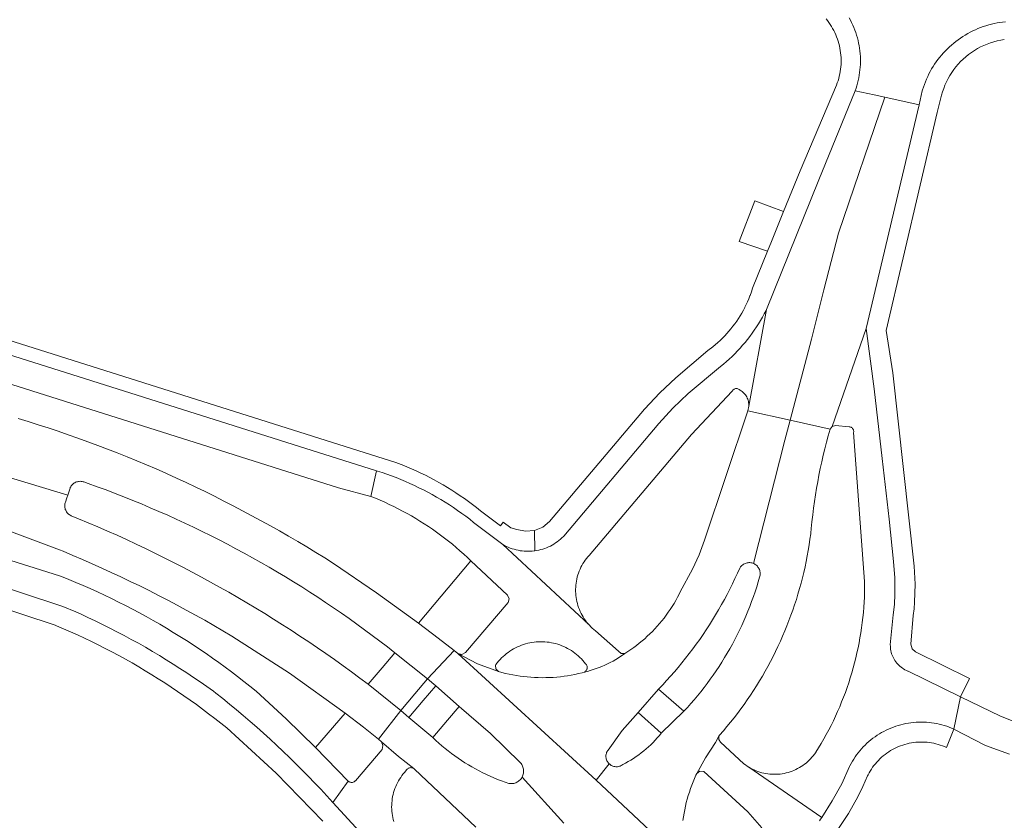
# Model space of a CAD drawing. Extents: x 146402 to 164798, y 455483 to 464134.
# Tile 219 of 256: x 157162 to 157256, y 460004 to 460080. Entities that reach past the tile are written whole.
import ezdxf

# ---------------------------------------------------------------- set-up
doc = ezdxf.new("R2010")
doc.units = 0
doc.header["$LTSCALE"] = 0.2
for name, color, linetype, lineweight in [('B-XX-VH-VERHARDING_ASFALT-GV', 252, 'CONTINUOUS', 18), ('B-XX-VH-VERHARDING_BETONSTRAATSTEEN-GV', 252, 'CONTINUOUS', 18), ('B-XX-VH-VERHARDING_TEGEL-GV', 252, 'CONTINUOUS', 18)]:
    doc.layers.add(name, color=color, linetype=linetype, lineweight=lineweight)

msp = doc.modelspace()

# ---------------------------------------------------------------- linework, layer by layer
at = {"layer": 'B-XX-VH-VERHARDING_ASFALT-GV'}
for points in [[(157243.613, 460073.103), (157241.801, 460073.494), (157238.34, 460064.99), (157233.351, 460052.629), (157231.637, 460043.371), (157231.559, 460042.949), (157235.602, 460042.037), (157237.632, 460049.777), (157238.829, 460054.479), (157240.22, 460059.904), (157244.627, 460072.884)], [(157247.929, 460072.172), (157244.627, 460072.884), (157240.22, 460059.904), (157238.829, 460054.479), (157237.632, 460049.777), (157235.602, 460042.037), (157239.406, 460041.179), (157239.607, 460041.444), (157242.86, 460050.802)], [(157231.637, 460043.371), (157233.351, 460052.629), (157233.298, 460052.524), (157233.127, 460052.201), (157232.95, 460051.881), (157232.766, 460051.565), (157232.574, 460051.254), (157232.376, 460050.946), (157232.172, 460050.643), (157231.96, 460050.345), (157231.743, 460050.051), (157231.519, 460049.762), (157231.288, 460049.478), (157231.052, 460049.199), (157230.809, 460048.926), (157230.561, 460048.657), (157230.306, 460048.395), (157230.046, 460048.138), (157229.781, 460047.886), (157229.51, 460047.641), (157229.234, 460047.401), (157228.952, 460047.168), (157225.861, 460044.589), (157224.407, 460043.206), (157223.06, 460041.72), (157213.985, 460030.985), (157213.944, 460030.943), (157213.805, 460030.807), (157213.661, 460030.677), (157213.511, 460030.552), (157213.356, 460030.435), (157213.196, 460030.323), (157213.032, 460030.218), (157212.864, 460030.12), (157212.692, 460030.029), (157212.517, 460029.945), (157212.338, 460029.868), (157212.156, 460029.799), (157211.971, 460029.738), (157211.784, 460029.683), (157211.595, 460029.637), (157211.404, 460029.599), (157211.212, 460029.568), (157211.155, 460029.56), (157210.961, 460029.54), (157210.767, 460029.528), (157210.573, 460029.523), (157210.378, 460029.527), (157210.183, 460029.538), (157209.99, 460029.558), (157209.797, 460029.585), (157209.606, 460029.621), (157209.416, 460029.664), (157209.228, 460029.715), (157209.043, 460029.774), (157208.859, 460029.84), (157208.679, 460029.913), (157208.502, 460029.995), (157208.329, 460030.083), (157208.159, 460030.178), (157216.356, 460022.535), (157216.286, 460022.614), (157216.16, 460022.767), (157216.041, 460022.925), (157215.928, 460023.087), (157215.821, 460023.255), (157215.721, 460023.426), (157215.629, 460023.601), (157215.543, 460023.78), (157215.465, 460023.962), (157215.394, 460024.147), (157215.331, 460024.335), (157215.275, 460024.525), (157215.227, 460024.717), (157215.187, 460024.911), (157215.155, 460025.107), (157215.13, 460025.303), (157215.114, 460025.501), (157215.105, 460025.699), (157215.105, 460025.897), (157215.112, 460026.095), (157215.128, 460026.293), (157215.151, 460026.49), (157215.183, 460026.685), (157215.222, 460026.879), (157215.269, 460027.072), (157215.324, 460027.262), (157215.387, 460027.45), (157215.457, 460027.636), (157215.534, 460027.818), (157215.619, 460027.997), (157215.71, 460028.173), (157215.809, 460028.345), (157215.915, 460028.512), (157216.028, 460028.676), (157216.146, 460028.834), (157216.272, 460028.988), (157216.403, 460029.136), (157226.19, 460040.68), (157230.054, 460044.803), (157230.055, 460044.806), (157230.083, 460044.857), (157230.119, 460044.905), (157230.16, 460044.949), (157230.207, 460044.986), (157230.258, 460045.017), (157230.313, 460045.04), (157230.371, 460045.056), (157230.43, 460045.064), (157230.49, 460045.065), (157230.549, 460045.057), (157230.607, 460045.041), (157230.662, 460045.018), (157230.714, 460044.988), (157230.761, 460044.951), (157230.813, 460044.922), (157230.911, 460044.86), (157231.004, 460044.792), (157231.092, 460044.717), (157231.175, 460044.637), (157231.252, 460044.551), (157231.323, 460044.459), (157231.388, 460044.364), (157231.445, 460044.264), (157231.496, 460044.16), (157231.539, 460044.052), (157231.575, 460043.943), (157231.603, 460043.831), (157231.624, 460043.717), (157231.636, 460043.602), (157231.641, 460043.486)], [(157243.631, 460045.04), (157242.86, 460050.802), (157239.607, 460041.444), (157239.93, 460041.526), (157241.23, 460041.402), (157241.237, 460041.402), (157241.296, 460041.398), (157241.354, 460041.386), (157241.409, 460041.366), (157241.462, 460041.339), (157241.51, 460041.305), (157241.553, 460041.264), (157241.59, 460041.219), (157241.621, 460041.168), (157241.645, 460041.115), (157241.661, 460041.058), (157241.669, 460040.999), (157241.67, 460040.94), (157241.662, 460040.882), (157242.713, 460026.63), (157242.712, 460026.138), (157242.704, 460025.648), (157242.687, 460025.157), (157242.662, 460024.668), (157242.63, 460024.178), (157242.589, 460023.689), (157242.541, 460023.201), (157242.484, 460022.714), (157242.42, 460022.227), (157242.347, 460021.742), (157242.267, 460021.258), (157242.179, 460020.775), (157242.082, 460020.294), (157241.979, 460019.815), (157241.867, 460019.337), (157241.747, 460018.861), (157241.62, 460018.387), (157241.485, 460017.916), (157241.343, 460017.446), (157241.193, 460016.979), (157241.035, 460016.515), (157240.869, 460016.053), (157240.696, 460015.594), (157240.516, 460015.138), (157240.328, 460014.684), (157240.133, 460014.234), (157239.931, 460013.787), (157239.721, 460013.344), (157239.504, 460012.904), (157239.28, 460012.467), (157239.049, 460012.035), (157238.811, 460011.606), (157238.566, 460011.181), (157238.314, 460010.76), (157238.055, 460010.343), (157238.036, 460010.314), (157237.923, 460010.155), (157237.804, 460010.001), (157237.678, 460009.852), (157237.547, 460009.707), (157237.41, 460009.569), (157237.267, 460009.436), (157237.119, 460009.309), (157236.966, 460009.189), (157236.808, 460009.074), (157236.645, 460008.967), (157236.478, 460008.866), (157236.308, 460008.772), (157236.133, 460008.685), (157235.955, 460008.605), (157235.774, 460008.533), (157235.59, 460008.468), (157235.403, 460008.411), (157235.215, 460008.361), (157235.024, 460008.319), (157234.832, 460008.285), (157234.639, 460008.259), (157234.445, 460008.241), (157234.25, 460008.231), (157234.055, 460008.229), (157233.86, 460008.235), (157233.666, 460008.249), (157233.472, 460008.271), (157233.279, 460008.301), (157233.088, 460008.338), (157232.898, 460008.384), (157232.711, 460008.437), (157232.525, 460008.498), (157232.343, 460008.566), (157232.163, 460008.642), (157231.987, 460008.725), (157231.814, 460008.815), (157231.654, 460008.907), (157238.61, 460004.113), (157239.622, 460005.713), (157240.532, 460007.305), (157241.272, 460008.984), (157241.299, 460009.037), (157241.415, 460009.256), (157241.538, 460009.471), (157241.668, 460009.681), (157241.804, 460009.888), (157241.947, 460010.09), (157242.097, 460010.287), (157242.253, 460010.479), (157242.415, 460010.666), (157242.583, 460010.848), (157242.756, 460011.024), (157242.936, 460011.194), (157243.121, 460011.359), (157243.311, 460011.518), (157243.506, 460011.67), (157243.706, 460011.816), (157243.91, 460011.955), (157244.119, 460012.088), (157244.332, 460012.214), (157244.549, 460012.333), (157244.77, 460012.445), (157244.994, 460012.549), (157245.222, 460012.647), (157245.452, 460012.737), (157245.685, 460012.819), (157245.921, 460012.894), (157246.159, 460012.962), (157246.4, 460013.021), (157246.642, 460013.073), (157246.885, 460013.117), (157247.13, 460013.153), (157247.376, 460013.181), (157247.623, 460013.201), (157247.87, 460013.213), (157248.117, 460013.217), (157248.365, 460013.213), (157248.612, 460013.201), (157248.859, 460013.181), (157249.104, 460013.153), (157249.349, 460013.118), (157249.593, 460013.074), (157249.835, 460013.022), (157250.075, 460012.963), (157250.313, 460012.896), (157250.549, 460012.821), (157250.783, 460012.739), (157251.013, 460012.649), (157251.241, 460012.552), (157251.879, 460015.63), (157246.857, 460018.081), (157246.829, 460018.092), (157246.695, 460018.15), (157246.565, 460018.215), (157246.438, 460018.287), (157246.316, 460018.366), (157246.198, 460018.451), (157246.086, 460018.543), (157245.978, 460018.641), (157245.876, 460018.744), (157245.78, 460018.853), (157245.689, 460018.968), (157245.606, 460019.087), (157245.529, 460019.21), (157245.458, 460019.337), (157245.395, 460019.468), (157245.34, 460019.603), (157245.291, 460019.74), (157245.251, 460019.88), (157245.218, 460020.021), (157245.193, 460020.165), (157245.175, 460020.309), (157245.166, 460020.455), (157245.165, 460020.6), (157245.446, 460023.459), (157245.549, 460024.448), (157245.605, 460025.44), (157245.599, 460027.003), (157245.477, 460028.561), (157245.04, 460032.6), (157244.39, 460038.4)], [(157235.602, 460042.037), (157231.559, 460042.949), (157227.42, 460030.59), (157226.897, 460029.188), (157226.27, 460027.83), (157225.104, 460025.663), (157224.992, 460025.437), (157224.836, 460025.137), (157224.673, 460024.841), (157224.503, 460024.549), (157224.326, 460024.261), (157224.142, 460023.977), (157223.951, 460023.698), (157223.754, 460023.423), (157223.551, 460023.153), (157223.341, 460022.888), (157223.125, 460022.628), (157222.902, 460022.373), (157222.674, 460022.123), (157222.44, 460021.879), (157222.201, 460021.641), (157221.955, 460021.408), (157221.705, 460021.181), (157221.449, 460020.96), (157221.188, 460020.745), (157220.922, 460020.537), (157220.651, 460020.334), (157220.375, 460020.139), (157220.095, 460019.949), (157219.81, 460019.767), (157219.68, 460019.674), (157219.437, 460019.508), (157219.189, 460019.348), (157218.937, 460019.195), (157218.681, 460019.048), (157218.421, 460018.909), (157218.158, 460018.777), (157217.891, 460018.652), (157217.62, 460018.534), (157217.347, 460018.424), (157217.07, 460018.321), (157216.791, 460018.226), (157216.51, 460018.138), (157216.226, 460018.058), (157215.94, 460017.986), (157215.722, 460017.929), (157215.381, 460017.847), (157215.037, 460017.772), (157214.692, 460017.705), (157214.346, 460017.646), (157213.998, 460017.595), (157213.65, 460017.552), (157213.3, 460017.517), (157212.95, 460017.49), (157212.599, 460017.47), (157212.248, 460017.459), (157211.896, 460017.456), (157211.545, 460017.46), (157211.194, 460017.473), (157210.843, 460017.494), (157210.493, 460017.523), (157210.143, 460017.559), (157209.795, 460017.604), (157209.447, 460017.657), (157209.101, 460017.717), (157208.756, 460017.785), (157208.413, 460017.861), (157208.072, 460017.945), (157207.733, 460018.037), (157205.726, 460018.768), (157203.852, 460019.769), (157217.084, 460007.67), (157218.298, 460009.245), (157218.241, 460009.307), (157218.186, 460009.378), (157218.138, 460009.453), (157218.096, 460009.532), (157218.062, 460009.615), (157218.036, 460009.701), (157218.017, 460009.788), (157218.006, 460009.877), (157218.003, 460009.966), (157218.008, 460010.056), (157218.021, 460010.144), (157218.042, 460010.231), (157218.071, 460010.316), (157218.107, 460010.398), (157218.15, 460010.476), (157218.2, 460010.55), (157219.55, 460012.413), (157221.069, 460014.141), (157223.034, 460016.356), (157223.421, 460016.762), (157223.802, 460017.173), (157224.177, 460017.59), (157224.545, 460018.012), (157224.908, 460018.439), (157225.265, 460018.872), (157225.616, 460019.309), (157225.96, 460019.752), (157226.298, 460020.199), (157226.63, 460020.651), (157226.955, 460021.108), (157227.273, 460021.569), (157227.585, 460022.035), (157227.89, 460022.505), (157228.189, 460022.98), (157228.48, 460023.459), (157228.765, 460023.942), (157229.043, 460024.429), (157229.314, 460024.919), (157229.578, 460025.414), (157229.834, 460025.912), (157230.084, 460026.414), (157230.326, 460026.92), (157230.562, 460027.429), (157230.784, 460027.928), (157230.815, 460027.977), (157230.869, 460028.051), (157230.929, 460028.12), (157230.995, 460028.183), (157231.066, 460028.24), (157231.142, 460028.291), (157231.223, 460028.334), (157231.306, 460028.371), (157231.393, 460028.4), (157231.482, 460028.422), (157231.572, 460028.436), (157231.663, 460028.442), (157231.755, 460028.44), (157231.846, 460028.429), (157231.935, 460028.411), (157232.023, 460028.385), (157232.087, 460028.361), (157235.1, 460040.123)], [(157196.168, 460037.191), (157196.091, 460037.215), (157195.557, 460034.758), (157195.994, 460034.584), (157196.434, 460034.4), (157196.87, 460034.208), (157197.304, 460034.009), (157197.734, 460033.803), (157198.161, 460033.59), (157198.584, 460033.37), (157199.004, 460033.142), (157199.419, 460032.907), (157199.831, 460032.666), (157200.238, 460032.418), (157200.641, 460032.163), (157201.04, 460031.901), (157201.434, 460031.633), (157201.824, 460031.358), (157202.209, 460031.076), (157202.59, 460030.788), (157202.965, 460030.494), (157203.336, 460030.193), (157203.701, 460029.887), (157204.062, 460029.574), (157204.416, 460029.255), (157204.766, 460028.931), (157205.11, 460028.6), (157208.606, 460025.336), (157208.751, 460024.993), (157208.655, 460024.633), (157204.595, 460019.874), (157204.237, 460019.685), (157203.842, 460019.775), (157203.852, 460019.769), (157205.726, 460018.768), (157207.733, 460018.037), (157207.478, 460018.292), (157207.447, 460018.651), (157207.494, 460018.716), (157207.62, 460018.88), (157207.753, 460019.039), (157207.891, 460019.193), (157208.035, 460019.342), (157208.185, 460019.484), (157208.34, 460019.621), (157208.5, 460019.752), (157208.666, 460019.877), (157208.836, 460019.995), (157209.01, 460020.106), (157209.189, 460020.21), (157209.371, 460020.308), (157209.557, 460020.398), (157209.747, 460020.481), (157209.939, 460020.557), (157210.135, 460020.625), (157210.332, 460020.686), (157210.532, 460020.739), (157210.734, 460020.784), (157210.938, 460020.821), (157211.143, 460020.851), (157211.348, 460020.872), (157211.555, 460020.886), (157211.762, 460020.891), (157211.969, 460020.889), (157212.175, 460020.878), (157212.381, 460020.86), (157212.587, 460020.834), (157212.791, 460020.799), (157212.993, 460020.757), (157213.194, 460020.707), (157213.393, 460020.65), (157213.589, 460020.584), (157213.783, 460020.511), (157213.973, 460020.431), (157214.161, 460020.344), (157214.345, 460020.249), (157214.525, 460020.147), (157214.701, 460020.038), (157214.873, 460019.923), (157215.04, 460019.801), (157215.202, 460019.672), (157215.359, 460019.538), (157215.511, 460019.397), (157215.657, 460019.251), (157215.798, 460019.099), (157215.933, 460018.942), (157216.061, 460018.78), (157216.067, 460018.774), (157216.109, 460018.728), (157216.145, 460018.677), (157216.174, 460018.621), (157216.196, 460018.563), (157216.209, 460018.502), (157216.215, 460018.44), (157216.213, 460018.378), (157216.203, 460018.316), (157216.186, 460018.256), (157216.16, 460018.199), (157216.128, 460018.146), (157216.089, 460018.097), (157216.044, 460018.054), (157215.994, 460018.017), (157215.94, 460017.986), (157216.226, 460018.058), (157216.51, 460018.138), (157216.791, 460018.226), (157217.07, 460018.321), (157217.347, 460018.424), (157217.62, 460018.534), (157217.891, 460018.652), (157218.158, 460018.777), (157218.421, 460018.909), (157218.681, 460019.048), (157218.937, 460019.195), (157219.189, 460019.348), (157219.437, 460019.508), (157219.68, 460019.674), (157219.81, 460019.767), (157219.47, 460019.77), (157219.214, 460019.994), (157217.002, 460021.932), (157216.849, 460022.056), (157216.7, 460022.187), (157216.556, 460022.324), (157216.418, 460022.466), (157216.356, 460022.535), (157208.159, 460030.178), (157205.733, 460031.984), (157205.363, 460032.285), (157204.989, 460032.579), (157204.61, 460032.867), (157204.225, 460033.149), (157203.837, 460033.425), (157203.443, 460033.693), (157203.045, 460033.955), (157202.643, 460034.211), (157202.237, 460034.459), (157201.826, 460034.701), (157201.411, 460034.936), (157200.993, 460035.164), (157200.571, 460035.384), (157200.145, 460035.598), (157199.716, 460035.804), (157199.283, 460036.004), (157198.847, 460036.195), (157198.407, 460036.38), (157197.965, 460036.557), (157197.52, 460036.727), (157197.072, 460036.889), (157196.621, 460037.044)], [(157203.972, 460014.693), (157201.74, 460016.69), (157200.545, 460015.276), (157199.18, 460013.66), (157201.48, 460011.74), (157202.882, 460013.402)], [(157225.442, 460014.248), (157223.034, 460016.356), (157221.069, 460014.141), (157223.293, 460012.166)]]:
    msp.add_lwpolyline(points, close=True, dxfattribs=at)
for points in [[(157098.326, 460065.361), (157192.451, 460035.598), (157195.557, 460034.758), (157196.091, 460037.215), (157083.57, 460072.77)], [(157155.849, 460038.139), (157166.604, 460034.897), (157166.822, 460035.549), (157166.845, 460035.604), (157166.887, 460035.685), (157166.936, 460035.762), (157166.991, 460035.835), (157167.053, 460035.902), (157167.12, 460035.964), (157167.192, 460036.02), (157167.269, 460036.069), (157167.35, 460036.111), (157167.434, 460036.146), (157167.521, 460036.174), (157167.61, 460036.194), (157167.7, 460036.206), (157167.791, 460036.21), (157167.883, 460036.205), (157167.973, 460036.194), (157168.062, 460036.174), (157168.149, 460036.146), (157168.559, 460036.001), (157169.413, 460035.694), (157170.265, 460035.379), (157171.113, 460035.056), (157171.959, 460034.726), (157172.802, 460034.389), (157173.642, 460034.044), (157174.479, 460033.691), (157175.313, 460033.332), (157176.143, 460032.965), (157176.97, 460032.59), (157177.794, 460032.209), (157178.615, 460031.82), (157179.432, 460031.424), (157180.245, 460031.021), (157181.055, 460030.61), (157181.861, 460030.193), (157182.664, 460029.768), (157183.462, 460029.337), (157184.258, 460028.898), (157185.049, 460028.452), (157185.836, 460028), (157186.619, 460027.54), (157187.398, 460027.074), (157188.172, 460026.601), (157188.943, 460026.12), (157189.71, 460025.634), (157190.472, 460025.14), (157191.229, 460024.64), (157191.983, 460024.133), (157192.731, 460023.62), (157193.476, 460023.099), (157194.215, 460022.573), (157194.95, 460022.04), (157195.68, 460021.5), (157196.406, 460020.954), (157197.126, 460020.402), (157197.842, 460019.843), (157200.97, 460017.34), (157203.505, 460020.037), (157201.977, 460021.224), (157200.092, 460022.648), (157196.081, 460025.558), (157191.989, 460028.354), (157191.139, 460028.889), (157190.284, 460029.418), (157189.426, 460029.94), (157188.563, 460030.455), (157187.697, 460030.963), (157186.826, 460031.464), (157185.951, 460031.959), (157185.073, 460032.446), (157184.19, 460032.926), (157183.304, 460033.399), (157182.414, 460033.865), (157181.52, 460034.324), (157180.623, 460034.776), (157179.722, 460035.221), (157178.817, 460035.659), (157177.91, 460036.089), (157176.998, 460036.512), (157176.084, 460036.928), (157175.957, 460036.985), (157175.038, 460037.385), (157174.116, 460037.778), (157173.191, 460038.164), (157172.262, 460038.543), (157171.331, 460038.913), (157170.397, 460039.277), (157169.46, 460039.633), (157168.52, 460039.981), (157167.578, 460040.322), (157166.632, 460040.656), (157165.684, 460040.982), (157164.734, 460041.3), (157163.781, 460041.611), (157162.825, 460041.914), (157161.867, 460042.209)], [(157150.1, 460029.53), (157166.12, 460024.25), (157167.367, 460023.754), (157167.829, 460023.545), (157168.53, 460023.219), (157169.228, 460022.886), (157169.923, 460022.547), (157170.614, 460022.199), (157171.302, 460021.845), (157171.986, 460021.484), (157172.666, 460021.115), (157173.342, 460020.74), (157174.014, 460020.358), (157174.683, 460019.968), (157175.347, 460019.572), (157176.007, 460019.169), (157176.663, 460018.759), (157177.314, 460018.343), (157177.962, 460017.92), (157178.605, 460017.49), (157179.243, 460017.053), (157179.877, 460016.61), (157180.506, 460016.16), (157180.733, 460015.982), (157181.399, 460015.453), (157182.06, 460014.918), (157182.716, 460014.377), (157183.367, 460013.83), (157184.012, 460013.276), (157184.653, 460012.717), (157185.288, 460012.151), (157185.918, 460011.58), (157186.542, 460011.002), (157187.161, 460010.419), (157187.774, 460009.83), (157188.382, 460009.235), (157188.984, 460008.635), (157189.581, 460008.029), (157190.172, 460007.417), (157190.756, 460006.8), (157191.336, 460006.177), (157191.909, 460005.549), (157193.385, 460007.576), (157190.259, 460010.799), (157187.465, 460013.528), (157184.582, 460016.164), (157184.003, 460016.635), (157183.418, 460017.1), (157182.828, 460017.558), (157182.234, 460018.011), (157181.635, 460018.456), (157181.031, 460018.896), (157180.423, 460019.329), (157179.809, 460019.755), (157179.192, 460020.175), (157178.57, 460020.588), (157177.943, 460020.994), (157177.312, 460021.394), (157176.677, 460021.787), (157176.038, 460022.173), (157175.394, 460022.552), (157174.747, 460022.924), (157174.096, 460023.29), (157173.44, 460023.648), (157172.781, 460023.999), (157172.119, 460024.343), (157171.452, 460024.68), (157170.782, 460025.01), (157170.109, 460025.333), (157169.432, 460025.648), (157168.752, 460025.957), (157168.068, 460026.258), (157167.381, 460026.551), (157166.692, 460026.837), (157165.999, 460027.116), (157165.827, 460027.184), (157120.03, 460041.6)], [(157225.352, 460003.823), (157225.402, 460004.167), (157225.459, 460004.511), (157225.525, 460004.853), (157225.598, 460005.194), (157225.679, 460005.533), (157225.768, 460005.87), (157225.865, 460006.204), (157225.97, 460006.537), (157226.081, 460006.867), (157226.201, 460007.194), (157226.328, 460007.519), (157226.462, 460007.84), (157226.604, 460008.158), (157226.671, 460008.302), (157227.515, 460009.816), (157228.451, 460011.275), (157228.783, 460011.857), (157228.864, 460011.976), (157229.216, 460012.38), (157229.561, 460012.789), (157229.9, 460013.203), (157230.234, 460013.622), (157230.56, 460014.046), (157230.881, 460014.475), (157231.195, 460014.909), (157231.502, 460015.347), (157231.803, 460015.79), (157232.097, 460016.237), (157232.385, 460016.689), (157232.666, 460017.145), (157232.94, 460017.605), (157233.207, 460018.069), (157233.467, 460018.537), (157233.72, 460019.009), (157233.966, 460019.485), (157234.204, 460019.964), (157234.436, 460020.447), (157234.66, 460020.933), (157234.878, 460021.422), (157235.087, 460021.915), (157235.29, 460022.411), (157235.485, 460022.909), (157235.672, 460023.411), (157235.852, 460023.915), (157236.024, 460024.422), (157236.189, 460024.931), (157236.346, 460025.443), (157236.496, 460025.957), (157236.638, 460026.473), (157236.772, 460026.992), (157236.898, 460027.512), (157237.017, 460028.034), (157237.127, 460028.558), (157237.23, 460029.084), (157237.325, 460029.611), (157237.413, 460030.139), (157237.492, 460030.668), (157237.563, 460031.199), (157237.572, 460031.27), (157237.612, 460031.714), (157237.676, 460032.354), (157237.749, 460032.993), (157237.829, 460033.631), (157237.917, 460034.268), (157238.013, 460034.904), (157238.117, 460035.539), (157238.229, 460036.172), (157238.349, 460036.804), (157238.477, 460037.434), (157238.612, 460038.063), (157238.755, 460038.69), (157238.906, 460039.315), (157239.065, 460039.939), (157239.232, 460040.56), (157239.406, 460041.179), (157235.602, 460042.037), (157235.1, 460040.123), (157232.087, 460028.361), (157232.108, 460028.352), (157232.178, 460028.318), (157232.256, 460028.271), (157232.331, 460028.218), (157232.4, 460028.159), (157232.464, 460028.093), (157232.521, 460028.023), (157232.573, 460027.947), (157232.618, 460027.867), (157232.655, 460027.784), (157232.685, 460027.698), (157232.708, 460027.609), (157232.722, 460027.519), (157232.729, 460027.428), (157232.728, 460027.337), (157232.718, 460027.246), (157232.701, 460027.156), (157232.676, 460027.068), (157232.544, 460026.61), (157232.4, 460026.135), (157232.247, 460025.663), (157232.088, 460025.193), (157231.92, 460024.726), (157231.745, 460024.262), (157231.563, 460023.801), (157231.373, 460023.342), (157231.176, 460022.887), (157230.972, 460022.435), (157230.76, 460021.986), (157230.541, 460021.541), (157230.315, 460021.099), (157230.082, 460020.661), (157229.842, 460020.227), (157229.595, 460019.797), (157229.341, 460019.371), (157229.08, 460018.949), (157228.812, 460018.531), (157228.538, 460018.118), (157228.257, 460017.709), (157227.969, 460017.305), (157227.675, 460016.905), (157227.375, 460016.51), (157227.068, 460016.121), (157226.755, 460015.736), (157226.436, 460015.356), (157226.11, 460014.981), (157225.779, 460014.612), (157225.442, 460014.248), (157223.293, 460012.166), (157223.105, 460011.936), (157222.909, 460011.709), (157222.706, 460011.487), (157222.498, 460011.271), (157222.284, 460011.06), (157222.065, 460010.855), (157221.841, 460010.656), (157221.611, 460010.463), (157221.376, 460010.276), (157221.136, 460010.095), (157220.891, 460009.921), (157220.642, 460009.754), (157220.389, 460009.593), (157220.131, 460009.439), (157219.87, 460009.292), (157219.604, 460009.152), (157219.533, 460009.104), (157219.455, 460009.06), (157219.374, 460009.023), (157219.289, 460008.994), (157219.203, 460008.972), (157219.114, 460008.959), (157219.025, 460008.953), (157218.935, 460008.955), (157218.847, 460008.965), (157218.759, 460008.983), (157218.674, 460009.009), (157218.591, 460009.042), (157218.511, 460009.083), (157218.435, 460009.131), (157218.364, 460009.185), (157218.298, 460009.245), (157217.084, 460007.67), (157225.263, 460000)], [(157152.024, 460034.806), (157165.294, 460029.852), (157165.801, 460029.673), (157166.164, 460029.523), (157167.088, 460029.135), (157168.01, 460028.74), (157168.928, 460028.337), (157169.843, 460027.927), (157170.755, 460027.509), (157171.663, 460027.084), (157172.568, 460026.652), (157173.47, 460026.213), (157174.368, 460025.767), (157175.262, 460025.313), (157176.153, 460024.853), (157177.04, 460024.385), (157177.923, 460023.911), (157178.802, 460023.429), (157179.678, 460022.94), (157180.55, 460022.444), (157181.417, 460021.942), (157182.281, 460021.432), (157187.785, 460017.896), (157193.1, 460014.081), (157194.852, 460012.725), (157196.29, 460011.573), (157198.42, 460014.31), (157195.302, 460016.822), (157194.503, 460017.421), (157193.7, 460018.014), (157192.891, 460018.6), (157192.078, 460019.179), (157191.261, 460019.752), (157190.438, 460020.319), (157189.612, 460020.879), (157188.781, 460021.432), (157187.945, 460021.979), (157187.105, 460022.519), (157186.261, 460023.052), (157185.412, 460023.578), (157184.56, 460024.098), (157183.703, 460024.61), (157182.842, 460025.116), (157181.977, 460025.615), (157181.108, 460026.107), (157180.236, 460026.592), (157179.359, 460027.07), (157178.479, 460027.541), (157177.594, 460028.005), (157176.707, 460028.462), (157175.815, 460028.911), (157174.92, 460029.354), (157174.021, 460029.789), (157173.119, 460030.217), (157172.214, 460030.638), (157171.305, 460031.051), (157170.393, 460031.458), (157169.478, 460031.857), (157168.559, 460032.248), (157167.638, 460032.632), (157166.939, 460032.918), (157166.899, 460032.936), (157166.819, 460032.977), (157166.743, 460033.026), (157166.671, 460033.081), (157166.605, 460033.143), (157166.545, 460033.21), (157166.49, 460033.282), (157166.442, 460033.358), (157166.401, 460033.439), (157166.368, 460033.523), (157166.342, 460033.609), (157166.323, 460033.697), (157166.313, 460033.787), (157166.31, 460033.877), (157166.316, 460033.968), (157166.33, 460034.057), (157166.351, 460034.144), (157166.38, 460034.23), (157166.513, 460034.626), (157166.604, 460034.897), (157155.849, 460038.139)], [(157225.263, 460000), (157217.084, 460007.67), (157203.852, 460019.769), (157203.842, 460019.775), (157203.505, 460020.037), (157200.97, 460017.34), (157201.74, 460016.69), (157203.972, 460014.693), (157206.971, 460012.119), (157209.803, 460009.363), (157209.836, 460009.328), (157209.898, 460009.253), (157209.954, 460009.173), (157210.003, 460009.088), (157210.045, 460009), (157210.08, 460008.909), (157210.107, 460008.815), (157210.126, 460008.72), (157210.138, 460008.623), (157210.141, 460008.525), (157210.137, 460008.428), (157210.124, 460008.331), (157210.104, 460008.236), (157210.076, 460008.142), (157210.04, 460008.052), (157209.997, 460007.964), (157213.976, 460003.58)], [(157257.547, 460013.05), (157255.673, 460013.772), (157251.879, 460015.63), (157251.241, 460012.552), (157254.256, 460010.971), (157256.534, 460010.142)], [(157213.976, 460003.58), (157209.997, 460007.964), (157209.975, 460007.925), (157209.922, 460007.843), (157209.862, 460007.765), (157209.796, 460007.693), (157209.725, 460007.627), (157209.648, 460007.566), (157209.567, 460007.512), (157209.481, 460007.465), (157209.392, 460007.425), (157209.3, 460007.393), (157209.206, 460007.368), (157209.11, 460007.351), (157209.012, 460007.342), (157208.915, 460007.34), (157208.817, 460007.347), (157208.721, 460007.362), (157208.385, 460007.476), (157208.019, 460007.609), (157207.656, 460007.749), (157207.295, 460007.897), (157206.938, 460008.052), (157206.584, 460008.214), (157206.234, 460008.384), (157205.886, 460008.56), (157205.543, 460008.744), (157205.204, 460008.935), (157204.868, 460009.133), (157204.537, 460009.337), (157204.21, 460009.549), (157203.887, 460009.767), (157203.569, 460009.992), (157203.255, 460010.223), (157202.947, 460010.46), (157202.643, 460010.704), (157202.344, 460010.954), (157202.051, 460011.21), (157201.763, 460011.472), (157201.48, 460011.74), (157199.18, 460013.66), (157198.42, 460014.31), (157196.29, 460011.573), (157196.58, 460011.34), (157198.186, 460009.921), (157199.649, 460008.779), (157199.711, 460008.731), (157205.58, 460003.17)], [(157197.733, 460003.713), (157197.681, 460003.907), (157197.637, 460004.103), (157197.601, 460004.3), (157197.572, 460004.499), (157197.552, 460004.699), (157197.539, 460004.899), (157197.535, 460005.1), (157197.538, 460005.301), (157197.55, 460005.501), (157197.569, 460005.701), (157197.597, 460005.9), (157197.632, 460006.097), (157197.675, 460006.293), (157197.726, 460006.488), (157197.785, 460006.68), (157197.851, 460006.869), (157197.925, 460007.056), (157198.006, 460007.24), (157198.095, 460007.42), (157198.19, 460007.596), (157198.292, 460007.769), (157198.402, 460007.938), (157198.517, 460008.102), (157198.64, 460008.261), (157198.768, 460008.415), (157198.903, 460008.564), (157198.907, 460008.573), (157198.937, 460008.629), (157198.974, 460008.681), (157199.018, 460008.727), (157199.067, 460008.768), (157199.12, 460008.802), (157199.177, 460008.83), (157199.238, 460008.85), (157199.3, 460008.862), (157199.364, 460008.867), (157199.427, 460008.863), (157199.49, 460008.851), (157199.55, 460008.832), (157199.608, 460008.805), (157199.649, 460008.779), (157198.186, 460009.921), (157196.58, 460011.34), (157196.703, 460010.981), (157196.636, 460010.607), (157194.075, 460007.622), (157194.059, 460007.604), (157194.014, 460007.562), (157193.963, 460007.526), (157193.908, 460007.497), (157193.85, 460007.474), (157193.79, 460007.46), (157193.728, 460007.453), (157193.666, 460007.455), (157193.604, 460007.464), (157193.545, 460007.481), (157193.487, 460007.506), (157193.434, 460007.538), (157193.385, 460007.576), (157191.909, 460005.549), (157197.01, 460000)], [(157238.407, 460003.777), (157238.505, 460003.947), (157238.61, 460004.113), (157231.654, 460008.907), (157231.645, 460008.913), (157231.48, 460009.017), (157231.32, 460009.128), (157231.164, 460009.245), (157228.946, 460011.288), (157228.77, 460011.545), (157228.783, 460011.857), (157228.451, 460011.275), (157227.515, 460009.816), (157226.671, 460008.302), (157226.977, 460008.517), (157227.351, 460008.513), (157231.55, 460004.66), (157232.892, 460003.131)]]:
    msp.add_lwpolyline(points, dxfattribs=at)
at = {"layer": 'B-XX-VH-VERHARDING_BETONSTRAATSTEEN-GV'}
for points in [[(157241.228, 460080.464), (157241.352, 460080.238), (157241.468, 460080.008), (157241.578, 460079.775), (157241.68, 460079.538), (157241.775, 460079.299), (157241.862, 460079.056), (157241.942, 460078.811), (157242.014, 460078.563), (157242.079, 460078.314), (157242.135, 460078.062), (157242.184, 460077.809), (157242.225, 460077.555), (157242.258, 460077.299), (157242.284, 460077.042), (157242.301, 460076.785), (157242.31, 460076.527), (157242.311, 460076.27), (157242.304, 460076.012), (157242.289, 460075.755), (157242.266, 460075.498), (157242.236, 460075.242), (157242.197, 460074.987), (157242.15, 460074.733), (157242.096, 460074.481), (157242.034, 460074.231), (157241.964, 460073.983), (157241.886, 460073.737), (157241.801, 460073.494), (157243.613, 460073.103), (157244.627, 460072.884), (157247.929, 460072.172), (157248.218, 460073.51), (157248.243, 460073.595), (157248.326, 460073.854), (157248.416, 460074.11), (157248.514, 460074.363), (157248.619, 460074.614), (157248.731, 460074.861), (157248.851, 460075.104), (157248.977, 460075.345), (157249.111, 460075.581), (157249.252, 460075.813), (157249.399, 460076.041), (157249.553, 460076.264), (157249.714, 460076.483), (157249.881, 460076.697), (157250.054, 460076.906), (157250.233, 460077.11), (157250.419, 460077.308), (157250.61, 460077.501), (157250.806, 460077.689), (157251.008, 460077.87), (157251.216, 460078.045), (157251.428, 460078.214), (157251.645, 460078.377), (157251.867, 460078.533), (157252.093, 460078.683), (157252.324, 460078.826), (157252.559, 460078.962), (157252.798, 460079.091), (157253.04, 460079.213), (157253.286, 460079.328), (157253.536, 460079.436), (157253.788, 460079.536), (157254.043, 460079.628), (157254.301, 460079.714), (157254.561, 460079.791), (157254.823, 460079.861), (157255.088, 460079.923), (157255.354, 460079.977), (157255.621, 460080.023), (157255.89, 460080.062), (157256.16, 460080.092)], [(157240.137, 460002.971), (157241.157, 460004.497), (157242.064, 460006.092), (157242.553, 460007.081), (157242.999, 460008.091), (157243.036, 460008.166), (157243.136, 460008.355), (157243.243, 460008.541), (157243.357, 460008.722), (157243.477, 460008.899), (157243.604, 460009.071), (157243.737, 460009.238), (157243.877, 460009.401), (157244.022, 460009.558), (157244.173, 460009.709), (157244.33, 460009.854), (157244.492, 460009.994), (157244.659, 460010.128), (157244.831, 460010.255), (157245.008, 460010.376), (157245.189, 460010.49), (157245.374, 460010.597), (157245.563, 460010.697), (157245.756, 460010.79), (157245.952, 460010.875), (157246.151, 460010.954), (157246.353, 460011.025), (157246.558, 460011.088), (157246.764, 460011.143), (157246.973, 460011.191), (157247.183, 460011.231), (157247.394, 460011.263), (157247.607, 460011.287), (157247.82, 460011.304), (157248.034, 460011.312), (157248.248, 460011.312), (157248.462, 460011.304), (157248.675, 460011.288), (157248.888, 460011.264), (157249.099, 460011.233), (157249.31, 460011.193), (157249.518, 460011.146), (157249.725, 460011.091), (157249.93, 460011.028), (157250.132, 460010.957), (157250.331, 460010.879), (157250.527, 460010.794), (157251.241, 460012.552), (157251.013, 460012.649), (157250.783, 460012.739), (157250.549, 460012.821), (157250.313, 460012.896), (157250.075, 460012.963), (157249.835, 460013.022), (157249.593, 460013.074), (157249.349, 460013.118), (157249.104, 460013.153), (157248.859, 460013.181), (157248.612, 460013.201), (157248.365, 460013.213), (157248.117, 460013.217), (157247.87, 460013.213), (157247.623, 460013.201), (157247.376, 460013.181), (157247.13, 460013.153), (157246.885, 460013.117), (157246.642, 460013.073), (157246.4, 460013.021), (157246.159, 460012.962), (157245.921, 460012.894), (157245.685, 460012.819), (157245.452, 460012.737), (157245.222, 460012.647), (157244.994, 460012.549), (157244.77, 460012.445), (157244.549, 460012.333), (157244.332, 460012.214), (157244.119, 460012.088), (157243.91, 460011.955), (157243.706, 460011.816), (157243.506, 460011.67), (157243.311, 460011.518), (157243.121, 460011.359), (157242.936, 460011.194), (157242.756, 460011.024), (157242.583, 460010.848), (157242.415, 460010.666), (157242.253, 460010.479), (157242.097, 460010.287), (157241.947, 460010.09), (157241.804, 460009.888), (157241.668, 460009.681), (157241.538, 460009.471), (157241.415, 460009.256), (157241.299, 460009.037), (157241.272, 460008.984), (157240.532, 460007.305), (157239.622, 460005.713), (157238.61, 460004.113), (157238.505, 460003.947), (157238.407, 460003.777)], [(157232.892, 460003.131), (157231.55, 460004.66), (157227.351, 460008.513), (157226.977, 460008.517), (157226.671, 460008.302), (157226.604, 460008.158), (157226.462, 460007.84), (157226.328, 460007.519), (157226.201, 460007.194), (157226.081, 460006.867), (157225.97, 460006.537), (157225.865, 460006.204), (157225.768, 460005.87), (157225.679, 460005.533), (157225.598, 460005.194), (157225.525, 460004.853), (157225.459, 460004.511), (157225.402, 460004.167), (157225.352, 460003.823)]]:
    msp.add_lwpolyline(points, dxfattribs=at)
for points in [[(157234.967, 460061.975), (157232.227, 460063.004), (157230.726, 460059.101), (157233.432, 460058.172), (157233.809, 460059.106)], [(157167.883, 460036.205), (157167.791, 460036.21), (157167.7, 460036.206), (157167.61, 460036.194), (157167.521, 460036.174), (157167.434, 460036.146), (157167.35, 460036.111), (157167.269, 460036.069), (157167.192, 460036.02), (157167.12, 460035.964), (157167.053, 460035.902), (157166.991, 460035.835), (157166.936, 460035.762), (157166.887, 460035.685), (157166.845, 460035.604), (157166.822, 460035.549), (157166.604, 460034.897), (157166.513, 460034.626), (157166.38, 460034.23), (157166.351, 460034.144), (157166.33, 460034.057), (157166.316, 460033.968), (157166.31, 460033.877), (157166.313, 460033.787), (157166.323, 460033.697), (157166.342, 460033.609), (157166.368, 460033.523), (157166.401, 460033.439), (157166.442, 460033.358), (157166.49, 460033.282), (157166.545, 460033.21), (157166.605, 460033.143), (157166.671, 460033.081), (157166.743, 460033.026), (157166.819, 460032.977), (157166.899, 460032.936), (157166.939, 460032.918), (157167.638, 460032.632), (157168.559, 460032.248), (157169.478, 460031.857), (157170.393, 460031.458), (157171.305, 460031.051), (157172.214, 460030.638), (157173.119, 460030.217), (157174.021, 460029.789), (157174.92, 460029.354), (157175.815, 460028.911), (157176.707, 460028.462), (157177.594, 460028.005), (157178.479, 460027.541), (157179.359, 460027.07), (157180.236, 460026.592), (157181.108, 460026.107), (157181.977, 460025.615), (157182.842, 460025.116), (157183.703, 460024.61), (157184.56, 460024.098), (157185.412, 460023.578), (157186.261, 460023.052), (157187.105, 460022.519), (157187.945, 460021.979), (157188.781, 460021.432), (157189.612, 460020.879), (157190.438, 460020.319), (157191.261, 460019.752), (157192.078, 460019.179), (157192.891, 460018.6), (157193.7, 460018.014), (157194.503, 460017.421), (157195.302, 460016.822), (157196.637, 460018.41), (157197.842, 460019.843), (157197.126, 460020.402), (157196.406, 460020.954), (157195.68, 460021.5), (157194.95, 460022.04), (157194.215, 460022.573), (157193.476, 460023.099), (157192.731, 460023.62), (157191.983, 460024.133), (157191.229, 460024.64), (157190.472, 460025.14), (157189.71, 460025.634), (157188.943, 460026.12), (157188.172, 460026.601), (157187.398, 460027.074), (157186.619, 460027.54), (157185.836, 460028), (157185.049, 460028.452), (157184.258, 460028.898), (157183.462, 460029.337), (157182.664, 460029.768), (157181.861, 460030.193), (157181.055, 460030.61), (157180.245, 460031.021), (157179.432, 460031.424), (157178.615, 460031.82), (157177.794, 460032.209), (157176.97, 460032.59), (157176.143, 460032.965), (157175.313, 460033.332), (157174.479, 460033.691), (157173.642, 460034.044), (157172.802, 460034.389), (157171.959, 460034.726), (157171.113, 460035.056), (157170.265, 460035.379), (157169.413, 460035.694), (157168.559, 460036.001), (157168.149, 460036.146), (157168.062, 460036.174), (157167.973, 460036.194)], [(157231.755, 460028.44), (157231.663, 460028.442), (157231.572, 460028.436), (157231.482, 460028.422), (157231.393, 460028.4), (157231.306, 460028.371), (157231.223, 460028.334), (157231.142, 460028.291), (157231.066, 460028.24), (157230.995, 460028.183), (157230.929, 460028.12), (157230.869, 460028.051), (157230.815, 460027.977), (157230.784, 460027.928), (157230.562, 460027.429), (157230.326, 460026.92), (157230.084, 460026.414), (157229.834, 460025.912), (157229.578, 460025.414), (157229.314, 460024.919), (157229.043, 460024.429), (157228.765, 460023.942), (157228.48, 460023.459), (157228.189, 460022.98), (157227.89, 460022.505), (157227.585, 460022.035), (157227.273, 460021.569), (157226.955, 460021.108), (157226.63, 460020.651), (157226.298, 460020.199), (157225.96, 460019.752), (157225.616, 460019.309), (157225.265, 460018.872), (157224.908, 460018.439), (157224.545, 460018.012), (157224.177, 460017.59), (157223.802, 460017.173), (157223.421, 460016.762), (157223.034, 460016.356), (157225.442, 460014.248), (157225.779, 460014.612), (157226.11, 460014.981), (157226.436, 460015.356), (157226.755, 460015.736), (157227.068, 460016.121), (157227.375, 460016.51), (157227.675, 460016.905), (157227.969, 460017.305), (157228.257, 460017.709), (157228.538, 460018.118), (157228.812, 460018.531), (157229.08, 460018.949), (157229.341, 460019.371), (157229.595, 460019.797), (157229.842, 460020.227), (157230.082, 460020.661), (157230.315, 460021.099), (157230.541, 460021.541), (157230.76, 460021.986), (157230.972, 460022.435), (157231.176, 460022.887), (157231.373, 460023.342), (157231.563, 460023.801), (157231.745, 460024.262), (157231.92, 460024.726), (157232.088, 460025.193), (157232.247, 460025.663), (157232.4, 460026.135), (157232.544, 460026.61), (157232.676, 460027.068), (157232.701, 460027.156), (157232.718, 460027.246), (157232.728, 460027.337), (157232.729, 460027.428), (157232.722, 460027.519), (157232.708, 460027.609), (157232.685, 460027.698), (157232.655, 460027.784), (157232.618, 460027.867), (157232.573, 460027.947), (157232.521, 460028.023), (157232.464, 460028.093), (157232.4, 460028.159), (157232.331, 460028.218), (157232.256, 460028.271), (157232.178, 460028.318), (157232.108, 460028.352), (157232.087, 460028.361), (157232.023, 460028.385), (157231.935, 460028.411), (157231.846, 460028.429)], [(157211.969, 460020.889), (157211.762, 460020.891), (157211.555, 460020.886), (157211.348, 460020.872), (157211.143, 460020.851), (157210.938, 460020.821), (157210.734, 460020.784), (157210.532, 460020.739), (157210.332, 460020.686), (157210.135, 460020.625), (157209.939, 460020.557), (157209.747, 460020.481), (157209.557, 460020.398), (157209.371, 460020.308), (157209.189, 460020.21), (157209.01, 460020.106), (157208.836, 460019.995), (157208.666, 460019.877), (157208.5, 460019.752), (157208.34, 460019.621), (157208.185, 460019.484), (157208.035, 460019.342), (157207.891, 460019.193), (157207.753, 460019.039), (157207.62, 460018.88), (157207.494, 460018.716), (157207.447, 460018.651), (157207.478, 460018.292), (157207.733, 460018.037), (157208.072, 460017.945), (157208.413, 460017.861), (157208.756, 460017.785), (157209.101, 460017.717), (157209.447, 460017.657), (157209.795, 460017.604), (157210.143, 460017.559), (157210.493, 460017.523), (157210.843, 460017.494), (157211.194, 460017.473), (157211.545, 460017.46), (157211.896, 460017.456), (157212.248, 460017.459), (157212.599, 460017.47), (157212.95, 460017.49), (157213.3, 460017.517), (157213.65, 460017.552), (157213.998, 460017.595), (157214.346, 460017.646), (157214.692, 460017.705), (157215.037, 460017.772), (157215.381, 460017.847), (157215.722, 460017.929), (157215.94, 460017.986), (157215.994, 460018.017), (157216.044, 460018.054), (157216.089, 460018.097), (157216.128, 460018.146), (157216.16, 460018.199), (157216.186, 460018.256), (157216.203, 460018.316), (157216.213, 460018.378), (157216.215, 460018.44), (157216.209, 460018.502), (157216.196, 460018.563), (157216.174, 460018.621), (157216.145, 460018.677), (157216.109, 460018.728), (157216.067, 460018.774), (157216.061, 460018.78), (157215.933, 460018.942), (157215.798, 460019.099), (157215.657, 460019.251), (157215.511, 460019.397), (157215.359, 460019.538), (157215.202, 460019.672), (157215.04, 460019.801), (157214.873, 460019.923), (157214.701, 460020.038), (157214.525, 460020.147), (157214.345, 460020.249), (157214.161, 460020.344), (157213.973, 460020.431), (157213.783, 460020.511), (157213.589, 460020.584), (157213.393, 460020.65), (157213.194, 460020.707), (157212.993, 460020.757), (157212.791, 460020.799), (157212.587, 460020.834), (157212.381, 460020.86), (157212.175, 460020.878)], [(157201.74, 460016.69), (157200.97, 460017.34), (157199.762, 460015.904), (157198.42, 460014.31), (157199.18, 460013.66), (157200.545, 460015.276)], [(157206.971, 460012.119), (157203.972, 460014.693), (157202.882, 460013.402), (157201.48, 460011.74), (157201.763, 460011.472), (157202.051, 460011.21), (157202.344, 460010.954), (157202.643, 460010.704), (157202.947, 460010.46), (157203.255, 460010.223), (157203.569, 460009.992), (157203.887, 460009.767), (157204.21, 460009.549), (157204.537, 460009.337), (157204.868, 460009.133), (157205.204, 460008.935), (157205.543, 460008.744), (157205.886, 460008.56), (157206.234, 460008.384), (157206.584, 460008.214), (157206.938, 460008.052), (157207.295, 460007.897), (157207.656, 460007.749), (157208.019, 460007.609), (157208.385, 460007.476), (157208.721, 460007.362), (157208.817, 460007.347), (157208.915, 460007.34), (157209.012, 460007.342), (157209.11, 460007.351), (157209.206, 460007.368), (157209.3, 460007.393), (157209.392, 460007.425), (157209.481, 460007.465), (157209.567, 460007.512), (157209.648, 460007.566), (157209.725, 460007.627), (157209.796, 460007.693), (157209.862, 460007.765), (157209.922, 460007.843), (157209.975, 460007.925), (157209.997, 460007.964), (157210.04, 460008.052), (157210.076, 460008.142), (157210.104, 460008.236), (157210.124, 460008.331), (157210.137, 460008.428), (157210.141, 460008.525), (157210.138, 460008.623), (157210.126, 460008.72), (157210.107, 460008.815), (157210.08, 460008.909), (157210.045, 460009), (157210.003, 460009.088), (157209.954, 460009.173), (157209.898, 460009.253), (157209.836, 460009.328), (157209.803, 460009.363)], [(157223.293, 460012.166), (157221.069, 460014.141), (157219.55, 460012.413), (157218.2, 460010.55), (157218.15, 460010.476), (157218.107, 460010.398), (157218.071, 460010.316), (157218.042, 460010.231), (157218.021, 460010.144), (157218.008, 460010.056), (157218.003, 460009.966), (157218.006, 460009.877), (157218.017, 460009.788), (157218.036, 460009.701), (157218.062, 460009.615), (157218.096, 460009.532), (157218.138, 460009.453), (157218.186, 460009.378), (157218.241, 460009.307), (157218.298, 460009.245), (157218.364, 460009.185), (157218.435, 460009.131), (157218.511, 460009.083), (157218.591, 460009.042), (157218.674, 460009.009), (157218.759, 460008.983), (157218.847, 460008.965), (157218.935, 460008.955), (157219.025, 460008.953), (157219.114, 460008.959), (157219.203, 460008.972), (157219.289, 460008.994), (157219.374, 460009.023), (157219.455, 460009.06), (157219.533, 460009.104), (157219.604, 460009.152), (157219.87, 460009.292), (157220.131, 460009.439), (157220.389, 460009.593), (157220.642, 460009.754), (157220.891, 460009.921), (157221.136, 460010.095), (157221.376, 460010.276), (157221.611, 460010.463), (157221.841, 460010.656), (157222.065, 460010.855), (157222.284, 460011.06), (157222.498, 460011.271), (157222.706, 460011.487), (157222.909, 460011.709), (157223.105, 460011.936)]]:
    msp.add_lwpolyline(points, close=True, dxfattribs=at)
at = {"layer": 'B-XX-VH-VERHARDING_TEGEL-GV'}
for points in [[(157239.021, 460080.384), (157239.161, 460080.208), (157239.295, 460080.027), (157239.422, 460079.842), (157239.542, 460079.652), (157239.656, 460079.459), (157239.762, 460079.261), (157239.862, 460079.06), (157239.954, 460078.855), (157240.039, 460078.647), (157240.116, 460078.436), (157240.186, 460078.223), (157240.248, 460078.007), (157240.303, 460077.789), (157240.35, 460077.569), (157240.388, 460077.348), (157240.419, 460077.125), (157240.442, 460076.902), (157240.457, 460076.678), (157240.464, 460076.453), (157240.463, 460076.229), (157240.454, 460076.004), (157240.437, 460075.78), (157240.413, 460075.557), (157240.38, 460075.335), (157240.339, 460075.114), (157240.29, 460074.895), (157240.234, 460074.677), (157240.17, 460074.462), (157240.098, 460074.249), (157240.019, 460074.039), (157236.54, 460065.87), (157234.967, 460061.975), (157233.809, 460059.106), (157233.432, 460058.172), (157232.013, 460054.659), (157231.895, 460054.296), (157231.765, 460053.937), (157231.759, 460053.922), (157231.647, 460053.64), (157231.527, 460053.361), (157231.4, 460053.085), (157231.284, 460052.848), (157231.266, 460052.813), (157231.125, 460052.544), (157230.977, 460052.279), (157230.821, 460052.018), (157230.659, 460051.762), (157230.49, 460051.509), (157230.315, 460051.261), (157230.133, 460051.018), (157229.945, 460050.78), (157229.75, 460050.547), (157229.55, 460050.319), (157229.343, 460050.096), (157229.131, 460049.879), (157228.913, 460049.668), (157228.69, 460049.462), (157228.22, 460049.063), (157227.73, 460048.69), (157224.687, 460046.104), (157223.134, 460044.651), (157221.677, 460043.103), (157212.623, 460032.368), (157211.962, 460031.836), (157211.176, 460031.516), (157211.212, 460029.568), (157211.404, 460029.599), (157211.595, 460029.637), (157211.784, 460029.683), (157211.971, 460029.738), (157212.156, 460029.799), (157212.338, 460029.868), (157212.517, 460029.945), (157212.692, 460030.029), (157212.864, 460030.12), (157213.032, 460030.218), (157213.196, 460030.323), (157213.356, 460030.435), (157213.511, 460030.552), (157213.661, 460030.677), (157213.805, 460030.807), (157213.944, 460030.943), (157213.985, 460030.985), (157223.06, 460041.72), (157224.407, 460043.206), (157225.861, 460044.589), (157228.952, 460047.168), (157229.234, 460047.401), (157229.51, 460047.641), (157229.781, 460047.886), (157230.046, 460048.138), (157230.306, 460048.395), (157230.561, 460048.657), (157230.809, 460048.926), (157231.052, 460049.199), (157231.288, 460049.478), (157231.519, 460049.762), (157231.743, 460050.051), (157231.96, 460050.345), (157232.172, 460050.643), (157232.376, 460050.946), (157232.574, 460051.254), (157232.766, 460051.565), (157232.95, 460051.881), (157233.127, 460052.201), (157233.298, 460052.524), (157233.351, 460052.629), (157238.34, 460064.99), (157241.801, 460073.494), (157241.886, 460073.737), (157241.964, 460073.983), (157242.034, 460074.231), (157242.096, 460074.481), (157242.15, 460074.733), (157242.197, 460074.987), (157242.236, 460075.242), (157242.266, 460075.498), (157242.289, 460075.755), (157242.304, 460076.012), (157242.311, 460076.27), (157242.31, 460076.527), (157242.301, 460076.785), (157242.284, 460077.042), (157242.258, 460077.299), (157242.225, 460077.555), (157242.184, 460077.809), (157242.135, 460078.062), (157242.079, 460078.314), (157242.014, 460078.563), (157241.942, 460078.811), (157241.862, 460079.056), (157241.775, 460079.299), (157241.68, 460079.538), (157241.578, 460079.775), (157241.468, 460080.008), (157241.352, 460080.238), (157241.228, 460080.464)], [(157256.16, 460080.092), (157255.89, 460080.062), (157255.621, 460080.023), (157255.354, 460079.977), (157255.088, 460079.923), (157254.823, 460079.861), (157254.561, 460079.791), (157254.301, 460079.714), (157254.043, 460079.628), (157253.788, 460079.536), (157253.536, 460079.436), (157253.286, 460079.328), (157253.04, 460079.213), (157252.798, 460079.091), (157252.559, 460078.962), (157252.324, 460078.826), (157252.093, 460078.683), (157251.867, 460078.533), (157251.645, 460078.377), (157251.428, 460078.214), (157251.216, 460078.045), (157251.008, 460077.87), (157250.806, 460077.689), (157250.61, 460077.501), (157250.419, 460077.308), (157250.233, 460077.11), (157250.054, 460076.906), (157249.881, 460076.697), (157249.714, 460076.483), (157249.553, 460076.264), (157249.399, 460076.041), (157249.252, 460075.813), (157249.111, 460075.581), (157248.977, 460075.345), (157248.851, 460075.104), (157248.731, 460074.861), (157248.619, 460074.614), (157248.514, 460074.363), (157248.416, 460074.11), (157248.326, 460073.854), (157248.243, 460073.595), (157248.218, 460073.51), (157247.929, 460072.172), (157242.86, 460050.802), (157243.631, 460045.04), (157244.39, 460038.4), (157245.04, 460032.6), (157245.477, 460028.561), (157245.599, 460027.003), (157245.605, 460025.44), (157245.549, 460024.448), (157245.446, 460023.459), (157245.165, 460020.6), (157245.166, 460020.455), (157245.175, 460020.309), (157245.193, 460020.165), (157245.218, 460020.021), (157245.251, 460019.88), (157245.291, 460019.74), (157245.34, 460019.603), (157245.395, 460019.468), (157245.458, 460019.337), (157245.529, 460019.21), (157245.606, 460019.087), (157245.689, 460018.968), (157245.78, 460018.853), (157245.876, 460018.744), (157245.978, 460018.641), (157246.086, 460018.543), (157246.198, 460018.451), (157246.316, 460018.366), (157246.438, 460018.287), (157246.565, 460018.215), (157246.695, 460018.15), (157246.829, 460018.092), (157246.857, 460018.081), (157251.879, 460015.63), (157252.73, 460017.37), (157247.56, 460019.91), (157247.237, 460020.216), (157247.136, 460020.649), (157247.36, 460023.39), (157247.434, 460024.027), (157247.488, 460024.666), (157247.534, 460026.384), (157247.437, 460028.1), (157245.402, 460046.56), (157244.767, 460050.594), (157249.641, 460071.428), (157250.056, 460073.085), (157250.151, 460073.411), (157250.26, 460073.733), (157250.384, 460074.049), (157250.523, 460074.358), (157250.677, 460074.661), (157250.845, 460074.956), (157251.026, 460075.243), (157251.221, 460075.521), (157251.429, 460075.789), (157251.648, 460076.048), (157251.88, 460076.296), (157252.124, 460076.532), (157252.378, 460076.757), (157252.643, 460076.97), (157252.917, 460077.17), (157253.2, 460077.356), (157253.492, 460077.53), (157253.792, 460077.689), (157254.099, 460077.834), (157254.412, 460077.964), (157254.731, 460078.08), (157255.056, 460078.18), (157255.384, 460078.265), (157255.717, 460078.334), (157256.052, 460078.388)], [(157083.57, 460072.77), (157196.091, 460037.215), (157196.168, 460037.191), (157196.621, 460037.044), (157197.072, 460036.889), (157197.52, 460036.727), (157197.965, 460036.557), (157198.407, 460036.38), (157198.847, 460036.195), (157199.283, 460036.004), (157199.716, 460035.804), (157200.145, 460035.598), (157200.571, 460035.384), (157200.993, 460035.164), (157201.411, 460034.936), (157201.826, 460034.701), (157202.237, 460034.459), (157202.643, 460034.211), (157203.045, 460033.955), (157203.443, 460033.693), (157203.837, 460033.425), (157204.225, 460033.149), (157204.61, 460032.867), (157204.989, 460032.579), (157205.363, 460032.285), (157205.733, 460031.984), (157208.159, 460030.178), (157208.329, 460030.083), (157208.502, 460029.995), (157208.679, 460029.913), (157208.859, 460029.84), (157209.043, 460029.774), (157209.228, 460029.715), (157209.416, 460029.664), (157209.606, 460029.621), (157209.797, 460029.585), (157209.99, 460029.558), (157210.183, 460029.538), (157210.378, 460029.527), (157210.573, 460029.523), (157210.767, 460029.528), (157210.961, 460029.54), (157211.155, 460029.56), (157211.212, 460029.568), (157211.176, 460031.516), (157210.331, 460031.433), (157209.498, 460031.595), (157208.92, 460031.77), (157208.18, 460032.31), (157207.92, 460031.95), (157206.02, 460033.4), (157205.642, 460033.7), (157205.259, 460033.993), (157204.871, 460034.28), (157204.479, 460034.56), (157204.082, 460034.834), (157203.68, 460035.101), (157203.274, 460035.362), (157202.864, 460035.616), (157202.449, 460035.863), (157202.031, 460036.103), (157201.609, 460036.336), (157201.183, 460036.562), (157200.753, 460036.781), (157200.319, 460036.993), (157199.883, 460037.197), (157199.442, 460037.395), (157198.999, 460037.585), (157198.552, 460037.767), (157198.103, 460037.942), (157198.03, 460037.97), (157096.419, 460070.098)], [(157197.01, 460000), (157191.909, 460005.549), (157191.336, 460006.177), (157190.756, 460006.8), (157190.172, 460007.417), (157189.581, 460008.029), (157188.984, 460008.635), (157188.382, 460009.235), (157187.774, 460009.83), (157187.161, 460010.419), (157186.542, 460011.002), (157185.918, 460011.58), (157185.288, 460012.151), (157184.653, 460012.717), (157184.012, 460013.276), (157183.367, 460013.83), (157182.716, 460014.377), (157182.06, 460014.918), (157181.399, 460015.453), (157180.733, 460015.982), (157180.506, 460016.16), (157179.877, 460016.61), (157179.243, 460017.053), (157178.605, 460017.49), (157177.962, 460017.92), (157177.314, 460018.343), (157176.663, 460018.759), (157176.007, 460019.169), (157175.347, 460019.572), (157174.683, 460019.968), (157174.014, 460020.358), (157173.342, 460020.74), (157172.666, 460021.115), (157171.986, 460021.484), (157171.302, 460021.845), (157170.614, 460022.199), (157169.923, 460022.547), (157169.228, 460022.886), (157168.53, 460023.219), (157167.829, 460023.545), (157167.367, 460023.754), (157166.12, 460024.25), (157150.1, 460029.53)], [(157159.008, 460024.579), (157165.403, 460022.476), (157165.533, 460022.422), (157166.205, 460022.134), (157166.875, 460021.839), (157167.541, 460021.537), (157168.203, 460021.227), (157168.863, 460020.91), (157169.519, 460020.586), (157170.171, 460020.255), (157170.819, 460019.917), (157171.464, 460019.572), (157172.105, 460019.22), (157172.742, 460018.86), (157173.375, 460018.494), (157174.004, 460018.121), (157174.629, 460017.741), (157175.25, 460017.354), (157175.867, 460016.96), (157176.479, 460016.56), (157177.087, 460016.153), (157177.69, 460015.739), (157178.288, 460015.319), (157178.883, 460014.892), (157179.472, 460014.459), (157180.056, 460014.02), (157180.636, 460013.574), (157181.211, 460013.122), (157181.781, 460012.663), (157186.501, 460008.346), (157190.951, 460003.751)]]:
    msp.add_lwpolyline(points, dxfattribs=at)
for points in [[(157208.606, 460025.336), (157205.11, 460028.6), (157200.092, 460022.648), (157201.977, 460021.224), (157203.505, 460020.037), (157203.842, 460019.775), (157204.237, 460019.685), (157204.595, 460019.874), (157208.655, 460024.633), (157208.751, 460024.993)], [(157200.97, 460017.34), (157197.842, 460019.843), (157196.637, 460018.41), (157195.302, 460016.822), (157198.42, 460014.31), (157199.762, 460015.904)], [(157194.852, 460012.725), (157193.1, 460014.081), (157190.259, 460010.799), (157193.385, 460007.576), (157193.434, 460007.538), (157193.487, 460007.506), (157193.545, 460007.481), (157193.604, 460007.464), (157193.666, 460007.455), (157193.728, 460007.453), (157193.79, 460007.46), (157193.85, 460007.474), (157193.908, 460007.497), (157193.963, 460007.526), (157194.014, 460007.562), (157194.059, 460007.604), (157194.075, 460007.622), (157196.636, 460010.607), (157196.703, 460010.981), (157196.58, 460011.34), (157196.29, 460011.573)]]:
    msp.add_lwpolyline(points, close=True, dxfattribs=at)

doc.saveas('drawing.dxf')
